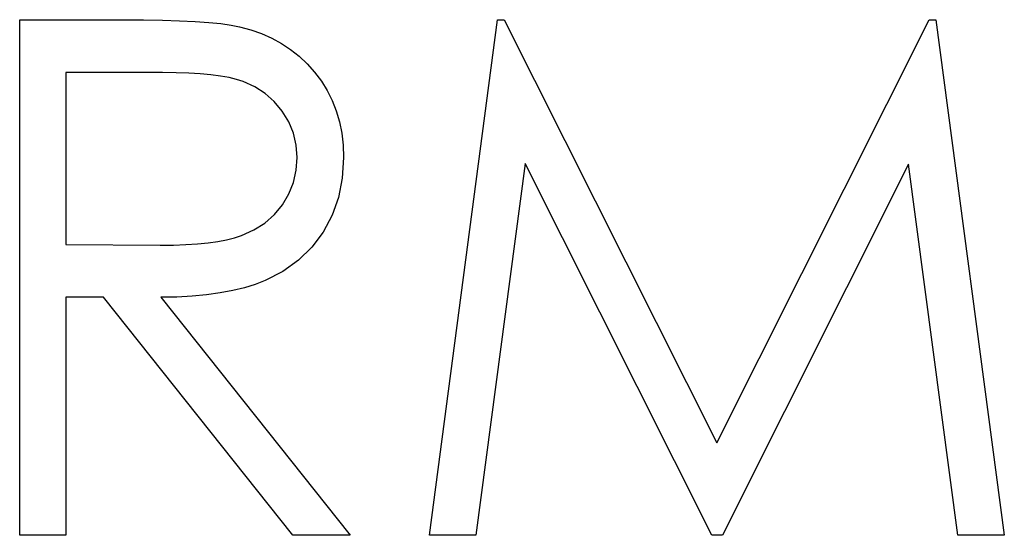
# Model space of a CAD drawing. Header units: inches. Extents: x 7.3 to 43.3, y -43.5 to -20.4.
# Tile 29 of 136: x 22.863 to 23.126, y -32.424 to -32.286. Entities that reach past the tile are written whole.
import ezdxf

# ---------------------------------------------------------------- set-up
doc = ezdxf.new("R2010")
doc.units = ezdxf.units.IN
doc.header["$LTSCALE"] = 0.5
doc.header["$MEASUREMENT"] = 0

msp = doc.modelspace()

# ---------------------------------------------------------------- linework, layer by layer
at = {"color": 7, "linetype": 'Continuous'}
for p, q in [((22.86281, -32.42388), (22.86281, -32.28608)), ((22.86282, -32.28608), (22.89039, -32.28608)), ((22.89039, -32.28608), (22.89039, -32.28608)), ((22.89039, -32.28608), (22.89591, -32.28611)), ((22.89591, -32.28611), (22.90099, -32.28619)), ((22.90099, -32.28619), (22.90557, -32.28636)), ((22.90557, -32.28636), (22.90971, -32.28655)), ((22.90971, -32.28655), (22.91338, -32.28683)), ((22.91338, -32.28683), (22.91659, -32.28713)), ((22.97235, -32.42388), (22.99053, -32.28608)), ((22.99053, -32.28608), (22.99053, -32.28608)), ((22.99053, -32.28608), (22.9923, -32.28608)), ((22.9923, -32.28608), (22.9923, -32.28608)), ((22.9923, -32.28608), (23.04919, -32.39915)), ((23.04919, -32.39915), (23.10594, -32.28608)), ((23.10594, -32.28608), (23.10594, -32.28608)), ((23.10594, -32.28608), (23.10774, -32.28608)), ((23.10774, -32.28608), (23.10774, -32.28608)), ((23.10774, -32.28608), (23.12604, -32.42388)), ((22.91659, -32.28713), (22.91935, -32.28752)), ((22.91935, -32.28752), (22.92161, -32.28796)), ((22.92161, -32.28796), (22.92161, -32.28796)), ((22.92161, -32.28796), (22.92462, -32.28876)), ((22.92462, -32.28876), (22.92749, -32.28978)), ((22.92749, -32.28978), (22.93022, -32.291)), ((22.93022, -32.291), (22.93279, -32.29241)), ((22.93279, -32.29241), (22.93522, -32.29403)), ((22.93522, -32.29403), (22.93751, -32.29586)), ((22.93751, -32.29586), (22.93966, -32.29787)), ((22.87518, -32.30022), (22.87518, -32.34615)), ((22.90102, -32.30022), (22.87518, -32.30022)), ((22.90463, -32.30024), (22.90102, -32.30022)), ((22.90102, -32.30022), (22.90102, -32.30022)), ((22.908, -32.30035), (22.90463, -32.30024)), ((22.93966, -32.29787), (22.94165, -32.30011)), ((22.94165, -32.30011), (22.94347, -32.30248)), ((22.91109, -32.30055), (22.908, -32.30035)), ((22.91394, -32.30082), (22.91109, -32.30055)), ((22.91647, -32.30116), (22.91394, -32.30082)), ((22.91877, -32.30157), (22.91647, -32.30116)), ((22.92078, -32.30207), (22.91877, -32.30157)), ((22.92255, -32.30262), (22.92078, -32.30207)), ((22.92564, -32.304), (22.92255, -32.30262)), ((22.94347, -32.30248), (22.94504, -32.30502)), ((22.9284, -32.30579), (22.92564, -32.304)), ((22.94504, -32.30502), (22.94637, -32.30767)), ((22.93086, -32.30797), (22.9284, -32.30579)), ((22.93301, -32.31057), (22.93086, -32.30797)), ((22.94637, -32.30767), (22.94745, -32.31046)), ((22.93475, -32.31341), (22.93301, -32.31057)), ((22.94745, -32.31046), (22.9483, -32.31338)), ((22.93602, -32.31642), (22.93475, -32.31341)), ((22.9483, -32.31338), (22.94891, -32.31642)), ((22.93676, -32.31959), (22.93602, -32.31642)), ((22.94891, -32.31642), (22.94927, -32.31962)), ((22.93701, -32.32291), (22.93676, -32.31959)), ((22.94927, -32.31962), (22.94938, -32.32293)), ((22.93676, -32.3263), (22.93701, -32.32291)), ((22.93701, -32.32291), (22.93701, -32.32291)), ((22.94938, -32.32293), (22.94905, -32.32843)), ((22.94938, -32.32293), (22.94938, -32.32293)), ((22.93602, -32.32956), (22.93676, -32.3263)), ((22.99796, -32.32451), (22.98479, -32.42388)), ((23.04789, -32.42388), (22.99796, -32.32451)), ((22.99796, -32.32451), (22.99796, -32.32451)), ((23.10042, -32.32473), (23.05068, -32.42388)), ((23.11362, -32.42388), (23.10042, -32.32473)), ((23.10042, -32.32473), (23.10042, -32.32473)), ((22.94905, -32.32843), (22.94803, -32.33356)), ((22.9348, -32.33262), (22.93602, -32.32956)), ((22.93306, -32.33555), (22.9348, -32.33262)), ((22.94803, -32.33356), (22.94631, -32.33836)), ((22.93091, -32.33817), (22.93306, -32.33555)), ((22.92837, -32.34043), (22.93091, -32.33817)), ((22.94631, -32.33836), (22.94394, -32.34284)), ((22.92211, -32.34377), (22.92542, -32.34228)), ((22.92542, -32.34228), (22.92837, -32.34043)), ((22.91576, -32.34535), (22.9181, -32.34491)), ((22.9181, -32.34491), (22.92023, -32.34438)), ((22.92023, -32.34438), (22.92211, -32.34377)), ((22.94394, -32.34284), (22.94093, -32.34687)), ((22.87518, -32.34615), (22.87518, -32.34615)), ((22.87518, -32.34615), (22.90041, -32.34634)), ((22.90041, -32.34634), (22.90394, -32.34631)), ((22.90041, -32.34634), (22.90041, -32.34634)), ((22.90394, -32.34631), (22.90726, -32.34618)), ((22.90726, -32.34618), (22.91032, -32.34598)), ((22.91032, -32.34598), (22.91316, -32.34571)), ((22.91316, -32.34571), (22.91576, -32.34535)), ((22.94093, -32.34687), (22.93734, -32.35037)), ((22.93734, -32.35037), (22.93315, -32.35335)), ((22.93315, -32.35335), (22.9284, -32.35581)), ((22.92288, -32.35774), (22.91976, -32.35849)), ((22.92575, -32.35683), (22.92288, -32.35774)), ((22.9284, -32.35581), (22.92575, -32.35683)), ((22.88523, -32.36028), (22.87518, -32.36028)), ((22.87518, -32.36028), (22.87518, -32.36028)), ((22.87518, -32.36028), (22.87518, -32.42388)), ((22.93585, -32.42388), (22.88523, -32.36028)), ((22.88523, -32.36028), (22.88523, -32.36028)), ((22.90485, -32.3602), (22.90052, -32.36028)), ((22.90052, -32.36028), (22.90052, -32.36028)), ((22.90052, -32.36028), (22.95114, -32.42388)), ((22.90894, -32.35998), (22.90485, -32.3602)), ((22.91278, -32.35962), (22.90894, -32.35998)), ((22.91639, -32.35912), (22.91278, -32.35962)), ((22.91976, -32.35849), (22.91639, -32.35912)), ((23.04919, -32.39915), (23.04919, -32.39915)), ((22.87518, -32.42388), (22.86281, -32.42388)), ((22.86281, -32.42388), (22.86281, -32.42388)), ((22.87518, -32.42388), (22.87518, -32.42388)), ((22.95114, -32.42388), (22.93585, -32.42388)), ((22.93585, -32.42388), (22.93585, -32.42388)), ((22.95114, -32.42388), (22.95114, -32.42388)), ((22.98479, -32.42388), (22.97234, -32.42388)), ((22.98479, -32.42388), (22.98479, -32.42388)), ((23.05068, -32.42388), (23.04789, -32.42388)), ((23.04789, -32.42388), (23.04789, -32.42388)), ((23.05068, -32.42388), (23.05068, -32.42388)), ((23.12604, -32.42388), (23.11362, -32.42388)), ((23.11362, -32.42388), (23.11362, -32.42388)), ((23.12604, -32.42388), (23.12604, -32.42388))]:
    msp.add_line(p, q, dxfattribs=at)

doc.saveas('drawing.dxf')
